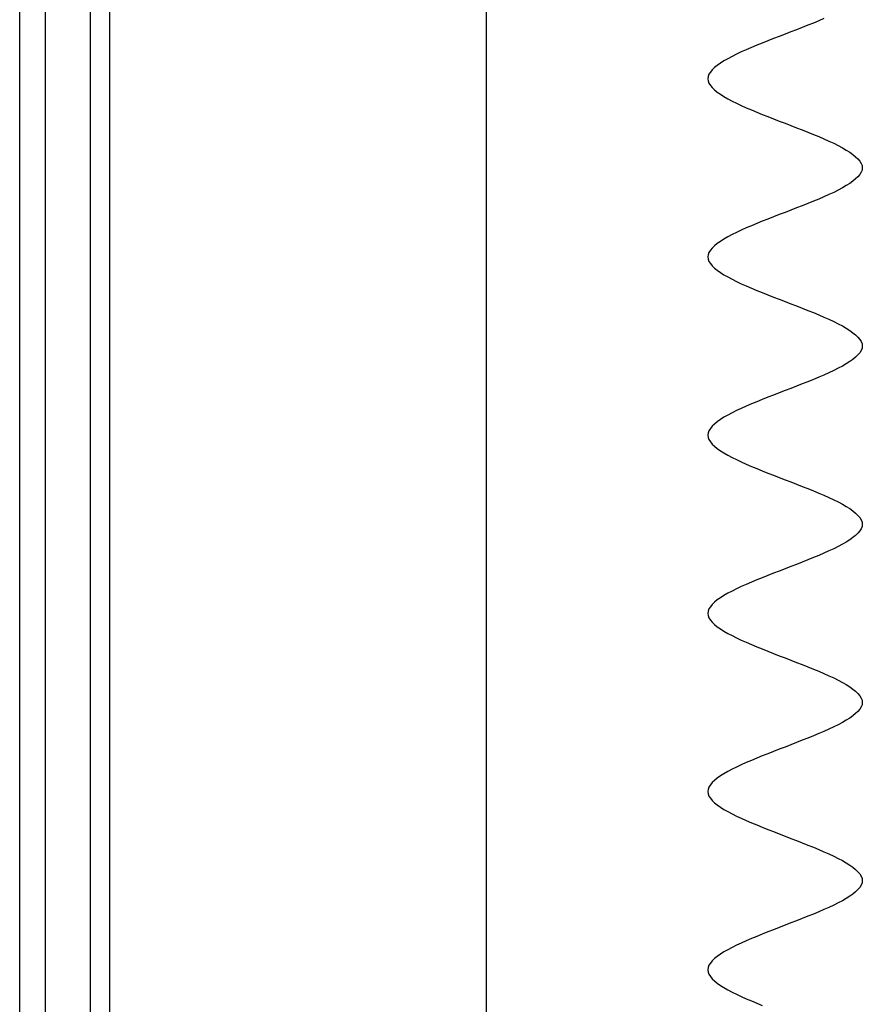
# Model space of a CAD drawing. Header units: millimetres. Extents: x 2502971067 to 2502991033, y 5626762590 to 5626807088.
# Tile 82 of 109: x 2502972200 to 2502972462, y 5626801798 to 5626802104. Entities that reach past the tile are written whole.
import ezdxf

# ---------------------------------------------------------------- set-up
doc = ezdxf.new("R2010")
doc.units = ezdxf.units.MM
doc.layers.add('A_Fenster-Fassade', color=2, linetype='Continuous')
doc.layers.add('I_Möbel', color=2, linetype='Continuous')

msp = doc.modelspace()

# ---------------------------------------------------------------- linework, layer by layer
at = {"layer": 'A_Fenster-Fassade'}
for p, q in [((2502972345, 5626772434.99819), (2502972345, 5626805960)), ((2502972199.811, 5626801222.2232), (2502972199.820404, 5626802397.77166)), ((2502972207.811, 5626801222.2232), (2502972207.820405, 5626802397.77166)), ((2502972221.811, 5626801222.22621), (2502972221.811, 5626802397.77166)), ((2502972227.805, 5626801222.22621), (2502972227.814404, 5626802397.77166))]:
    msp.add_line(p, q, dxfattribs=at)
at = {"layer": 'I_Möbel'}
for p, q in [((2502972444.90281, 5626802102.13051), (2502972443.15778, 5626802101.43748)), ((2502972446.61182, 5626802102.82354), (2502972444.90281, 5626802102.13051)), ((2502972448.27582, 5626802103.51657), (2502972446.61182, 5626802102.82354)), ((2502972449.88581, 5626802104.2096), (2502972448.27582, 5626802103.51657)), ((2502972437.79669, 5626802099.35839), (2502972435.99766, 5626802098.66536)), ((2502972439.59572, 5626802100.05142), (2502972437.79669, 5626802099.35839)), ((2502972441.38575, 5626802100.74445), (2502972439.59572, 5626802100.05142)), ((2502972443.15778, 5626802101.43748), (2502972441.38575, 5626802100.74445)), ((2502972430.6906, 5626802096.58628), (2502972428.9816, 5626802095.89325)), ((2502972432.43561, 5626802097.27931), (2502972430.6906, 5626802096.58628)), ((2502972434.20763, 5626802097.97234), (2502972432.43561, 5626802097.27931)), ((2502972435.99766, 5626802098.66536), (2502972434.20763, 5626802097.97234)), ((2502972422.68577, 5626802093.12113), (2502972421.29187, 5626802092.4281)), ((2502972424.1607, 5626802093.81416), (2502972422.68577, 5626802093.12113)), ((2502972425.70765, 5626802094.50719), (2502972424.1607, 5626802093.81416)), ((2502972427.31761, 5626802095.20022), (2502972425.70765, 5626802094.50719)), ((2502972428.9816, 5626802095.89325), (2502972427.31761, 5626802095.20022)), ((2502972417.68635, 5626802090.34901), (2502972416.70657, 5626802089.65598)), ((2502972418.78316, 5626802091.04204), (2502972417.68635, 5626802090.34901)), ((2502972419.988, 5626802091.73507), (2502972418.78316, 5626802091.04204)), ((2502972421.29187, 5626802092.4281), (2502972419.988, 5626802091.73507)), ((2502972414.13787, 5626802086.88387), (2502972413.87831, 5626802086.19084)), ((2502972414.55948, 5626802087.5769), (2502972414.13787, 5626802086.88387)), ((2502972415.13413, 5626802088.26992), (2502972414.55948, 5626802087.5769)), ((2502972415.85283, 5626802088.96295), (2502972415.13413, 5626802088.26992)), ((2502972416.70657, 5626802089.65598), (2502972415.85283, 5626802088.96295)), ((2502972413.87831, 5626802086.19084), (2502972413.7898, 5626802085.49781)), ((2502972413.7898, 5626802085.49781), (2502972413.87834, 5626802084.80478)), ((2502972413.87834, 5626802084.80478), (2502972414.13793, 5626802084.11175)), ((2502972414.13793, 5626802084.11175), (2502972414.55957, 5626802083.41872)), ((2502972414.55957, 5626802083.41872), (2502972415.13425, 5626802082.72569)), ((2502972415.13425, 5626802082.72569), (2502972415.85298, 5626802082.03266)), ((2502972415.85298, 5626802082.03266), (2502972416.70674, 5626802081.33963)), ((2502972416.70674, 5626802081.33963), (2502972417.68655, 5626802080.6466)), ((2502972417.68655, 5626802080.6466), (2502972418.78338, 5626802079.95357)), ((2502972418.78338, 5626802079.95357), (2502972419.98825, 5626802079.26054)), ((2502972419.98825, 5626802079.26054), (2502972421.29215, 5626802078.56751)), ((2502972421.29215, 5626802078.56751), (2502972422.68607, 5626802077.87448)), ((2502972422.68607, 5626802077.87448), (2502972424.16102, 5626802077.18146)), ((2502972424.16102, 5626802077.18146), (2502972425.70799, 5626802076.48843)), ((2502972425.70799, 5626802076.48843), (2502972427.31798, 5626802075.7954)), ((2502972427.31798, 5626802075.7954), (2502972428.98198, 5626802075.10237)), ((2502972428.98198, 5626802075.10237), (2502972430.69099, 5626802074.40934)), ((2502972430.69099, 5626802074.40934), (2502972432.43602, 5626802073.71631)), ((2502972432.43602, 5626802073.71631), (2502972434.20805, 5626802073.02328)), ((2502972434.20805, 5626802073.02328), (2502972435.99809, 5626802072.33025)), ((2502972435.99809, 5626802072.33025), (2502972437.79713, 5626802071.63722)), ((2502972437.79713, 5626802071.63722), (2502972439.59617, 5626802070.94419)), ((2502972439.59617, 5626802070.94419), (2502972441.38621, 5626802070.25116)), ((2502972441.38621, 5626802070.25116), (2502972443.15824, 5626802069.55813)), ((2502972443.15824, 5626802069.55813), (2502972444.90326, 5626802068.8651)), ((2502972444.90326, 5626802068.8651), (2502972446.61227, 5626802068.17207)), ((2502972446.61227, 5626802068.17207), (2502972448.27627, 5626802067.47904)), ((2502972448.27627, 5626802067.47904), (2502972449.88625, 5626802066.78602)), ((2502972449.88625, 5626802066.78602), (2502972451.43321, 5626802066.09299)), ((2502972451.43321, 5626802066.09299), (2502972452.90815, 5626802065.39996)), ((2502972452.90815, 5626802065.39996), (2502972454.30207, 5626802064.70693)), ((2502972454.30207, 5626802064.70693), (2502972455.60595, 5626802064.0139)), ((2502972455.60595, 5626802064.0139), (2502972456.81081, 5626802063.32087)), ((2502972456.81081, 5626802063.32087), (2502972457.90764, 5626802062.62784)), ((2502972457.90764, 5626802062.62784), (2502972458.88743, 5626802061.93481)), ((2502972458.88743, 5626802061.93481), (2502972459.74118, 5626802061.24178)), ((2502972459.74118, 5626802061.24178), (2502972460.45989, 5626802060.54875)), ((2502972460.45989, 5626802060.54875), (2502972461.03456, 5626802059.85572)), ((2502972461.03456, 5626802059.85572), (2502972461.45618, 5626802059.16269)), ((2502972461.45617, 5626802056.39057), (2502972461.03454, 5626802055.69755)), ((2502972461.71575, 5626802057.0836), (2502972461.45617, 5626802056.39057)), ((2502972461.45618, 5626802059.16269), (2502972461.71576, 5626802058.46966)), ((2502972461.80428, 5626802057.77663), (2502972461.71575, 5626802057.0836)), ((2502972461.71576, 5626802058.46966), (2502972461.80428, 5626802057.77663)), ((2502972458.88738, 5626802053.61846), (2502972457.90758, 5626802052.92543)), ((2502972459.74114, 5626802054.31149), (2502972458.88738, 5626802053.61846)), ((2502972460.45986, 5626802055.00452), (2502972459.74114, 5626802054.31149)), ((2502972461.03454, 5626802055.69755), (2502972460.45986, 5626802055.00452)), ((2502972452.90807, 5626802050.15331), (2502972451.43312, 5626802049.46028)), ((2502972454.30199, 5626802050.84634), (2502972452.90807, 5626802050.15331)), ((2502972455.60589, 5626802051.53937), (2502972454.30199, 5626802050.84634)), ((2502972456.81075, 5626802052.2324), (2502972455.60589, 5626802051.53937)), ((2502972457.90758, 5626802052.92543), (2502972456.81075, 5626802052.2324)), ((2502972446.61217, 5626802047.38119), (2502972444.90315, 5626802046.68816)), ((2502972448.27617, 5626802048.07422), (2502972446.61217, 5626802047.38119)), ((2502972449.88616, 5626802048.76725), (2502972448.27617, 5626802048.07422)), ((2502972451.43312, 5626802049.46028), (2502972449.88616, 5626802048.76725)), ((2502972437.79701, 5626802043.91605), (2502972435.99797, 5626802043.22302)), ((2502972439.59605, 5626802044.60908), (2502972437.79701, 5626802043.91605)), ((2502972441.38609, 5626802045.30211), (2502972439.59605, 5626802044.60908)), ((2502972443.15813, 5626802045.99513), (2502972441.38609, 5626802045.30211)), ((2502972444.90315, 5626802046.68816), (2502972443.15813, 5626802045.99513)), ((2502972430.69087, 5626802041.14393), (2502972428.98186, 5626802040.4509)), ((2502972432.4359, 5626802041.83696), (2502972430.69087, 5626802041.14393)), ((2502972434.20793, 5626802042.52999), (2502972432.4359, 5626802041.83696)), ((2502972435.99797, 5626802043.22302), (2502972434.20793, 5626802042.52999)), ((2502972424.16091, 5626802038.37181), (2502972422.68596, 5626802037.67878)), ((2502972425.70787, 5626802039.06484), (2502972424.16091, 5626802038.37181)), ((2502972427.31786, 5626802039.75787), (2502972425.70787, 5626802039.06484)), ((2502972428.98186, 5626802040.4509), (2502972427.31786, 5626802039.75787)), ((2502972417.68646, 5626802034.90667), (2502972416.70667, 5626802034.21364)), ((2502972418.78329, 5626802035.59969), (2502972417.68646, 5626802034.90667)), ((2502972419.98815, 5626802036.29272), (2502972418.78329, 5626802035.59969)), ((2502972421.29205, 5626802036.98575), (2502972419.98815, 5626802036.29272)), ((2502972422.68596, 5626802037.67878), (2502972421.29205, 5626802036.98575)), ((2502972414.55953, 5626802032.13455), (2502972414.1379, 5626802031.44152)), ((2502972415.1342, 5626802032.82758), (2502972414.55953, 5626802032.13455)), ((2502972415.85291, 5626802033.52061), (2502972415.1342, 5626802032.82758)), ((2502972416.70667, 5626802034.21364), (2502972415.85291, 5626802033.52061)), ((2502972413.87832, 5626802030.74849), (2502972413.7898, 5626802030.05546)), ((2502972413.7898, 5626802030.05546), (2502972413.87832, 5626802029.36243)), ((2502972414.1379, 5626802031.44152), (2502972413.87832, 5626802030.74849)), ((2502972413.87832, 5626802029.36243), (2502972414.1379, 5626802028.6694)), ((2502972414.1379, 5626802028.6694), (2502972414.55953, 5626802027.97637)), ((2502972414.55953, 5626802027.97637), (2502972415.13421, 5626802027.28334)), ((2502972415.13421, 5626802027.28334), (2502972415.85292, 5626802026.59031)), ((2502972415.85292, 5626802026.59031), (2502972416.70668, 5626802025.89728)), ((2502972416.70668, 5626802025.89728), (2502972417.68648, 5626802025.20425)), ((2502972417.68648, 5626802025.20425), (2502972418.78331, 5626802024.51123)), ((2502972418.78331, 5626802024.51123), (2502972419.98817, 5626802023.8182)), ((2502972419.98817, 5626802023.8182), (2502972421.29207, 5626802023.12517)), ((2502972421.29207, 5626802023.12517), (2502972422.68599, 5626802022.43214)), ((2502972422.68599, 5626802022.43214), (2502972424.16093, 5626802021.73911)), ((2502972424.16093, 5626802021.73911), (2502972425.7079, 5626802021.04608)), ((2502972425.7079, 5626802021.04608), (2502972427.31788, 5626802020.35305)), ((2502972427.31788, 5626802020.35305), (2502972428.98189, 5626802019.66002)), ((2502972428.98189, 5626802019.66002), (2502972430.6909, 5626802018.96699)), ((2502972430.6909, 5626802018.96699), (2502972432.43593, 5626802018.27396)), ((2502972432.43593, 5626802018.27396), (2502972434.20796, 5626802017.58093)), ((2502972434.20796, 5626802017.58093), (2502972435.998, 5626802016.8879)), ((2502972435.998, 5626802016.8879), (2502972437.79704, 5626802016.19487)), ((2502972437.79704, 5626802016.19487), (2502972439.59609, 5626802015.50184)), ((2502972439.59609, 5626802015.50184), (2502972441.38613, 5626802014.80881)), ((2502972441.38613, 5626802014.80881), (2502972443.15816, 5626802014.11579)), ((2502972443.15816, 5626802014.11579), (2502972444.90319, 5626802013.42276)), ((2502972444.90319, 5626802013.42276), (2502972446.6122, 5626802012.72973)), ((2502972446.6122, 5626802012.72973), (2502972448.2762, 5626802012.0367)), ((2502972448.2762, 5626802012.0367), (2502972449.88619, 5626802011.34367)), ((2502972449.88619, 5626802011.34367), (2502972451.43315, 5626802010.65064)), ((2502972451.43315, 5626802010.65064), (2502972452.9081, 5626802009.95761)), ((2502972452.9081, 5626802009.95761), (2502972454.30202, 5626802009.26458)), ((2502972454.30202, 5626802009.26458), (2502972455.60591, 5626802008.57155)), ((2502972455.60591, 5626802008.57155), (2502972456.81077, 5626802007.87852)), ((2502972456.81077, 5626802007.87852), (2502972457.9076, 5626802007.18549)), ((2502972457.9076, 5626802007.18549), (2502972458.8874, 5626802006.49246)), ((2502972458.8874, 5626802006.49246), (2502972459.74116, 5626802005.79943)), ((2502972459.74116, 5626802005.79943), (2502972460.45987, 5626802005.1064)), ((2502972460.45987, 5626802005.1064), (2502972461.03455, 5626802004.41337)), ((2502972461.03455, 5626802004.41337), (2502972461.45617, 5626802003.72035)), ((2502972461.45617, 5626802003.72035), (2502972461.71575, 5626802003.02732)), ((2502972461.71575, 5626802001.64126), (2502972461.45617, 5626802000.94823)), ((2502972461.71575, 5626802003.02732), (2502972461.80428, 5626802002.33429)), ((2502972461.80428, 5626802002.33429), (2502972461.71575, 5626802001.64126)), ((2502972458.8874, 5626801998.17611), (2502972457.9076, 5626801997.48308)), ((2502972459.74115, 5626801998.86914), (2502972458.8874, 5626801998.17611)), ((2502972460.45987, 5626801999.56217), (2502972459.74115, 5626801998.86914)), ((2502972461.03454, 5626802000.2552), (2502972460.45987, 5626801999.56217)), ((2502972461.45617, 5626802000.94823), (2502972461.03454, 5626802000.2552)), ((2502972454.30201, 5626801995.40399), (2502972452.90809, 5626801994.71096)), ((2502972455.60591, 5626801996.09702), (2502972454.30201, 5626801995.40399)), ((2502972456.81077, 5626801996.79005), (2502972455.60591, 5626801996.09702)), ((2502972457.9076, 5626801997.48308), (2502972456.81077, 5626801996.79005)), ((2502972446.61219, 5626801991.93885), (2502972444.90318, 5626801991.24582)), ((2502972448.2762, 5626801992.63188), (2502972446.61219, 5626801991.93885)), ((2502972449.88618, 5626801993.3249), (2502972448.2762, 5626801992.63188)), ((2502972451.43315, 5626801994.01793), (2502972449.88618, 5626801993.3249)), ((2502972452.90809, 5626801994.71096), (2502972451.43315, 5626801994.01793)), ((2502972439.59608, 5626801989.16673), (2502972437.79704, 5626801988.4737)), ((2502972441.38612, 5626801989.85976), (2502972439.59608, 5626801989.16673)), ((2502972443.15815, 5626801990.55279), (2502972441.38612, 5626801989.85976)), ((2502972444.90318, 5626801991.24582), (2502972443.15815, 5626801990.55279)), ((2502972430.69089, 5626801985.70158), (2502972428.98188, 5626801985.00855)), ((2502972432.43592, 5626801986.39461), (2502972430.69089, 5626801985.70158)), ((2502972434.20795, 5626801987.08764), (2502972432.43592, 5626801986.39461)), ((2502972435.99799, 5626801987.78067), (2502972434.20795, 5626801987.08764)), ((2502972437.79704, 5626801988.4737), (2502972435.99799, 5626801987.78067)), ((2502972424.16092, 5626801982.92946), (2502972422.68598, 5626801982.23644)), ((2502972425.70789, 5626801983.62249), (2502972424.16092, 5626801982.92946)), ((2502972427.31788, 5626801984.31552), (2502972425.70789, 5626801983.62249)), ((2502972428.98188, 5626801985.00855), (2502972427.31788, 5626801984.31552)), ((2502972418.7833, 5626801980.15735), (2502972417.68647, 5626801979.46432)), ((2502972419.98817, 5626801980.85038), (2502972418.7833, 5626801980.15735)), ((2502972421.29206, 5626801981.54341), (2502972419.98817, 5626801980.85038)), ((2502972422.68598, 5626801982.23644), (2502972421.29206, 5626801981.54341)), ((2502972414.55953, 5626801976.6922), (2502972414.1379, 5626801975.99917)), ((2502972415.1342, 5626801977.38523), (2502972414.55953, 5626801976.6922)), ((2502972415.85292, 5626801978.07826), (2502972415.1342, 5626801977.38523)), ((2502972416.70668, 5626801978.77129), (2502972415.85292, 5626801978.07826)), ((2502972417.68647, 5626801979.46432), (2502972416.70668, 5626801978.77129)), ((2502972413.87832, 5626801975.30614), (2502972413.7898, 5626801974.61311)), ((2502972413.7898, 5626801974.61311), (2502972413.87832, 5626801973.92008)), ((2502972414.1379, 5626801975.99917), (2502972413.87832, 5626801975.30614)), ((2502972413.87832, 5626801973.92008), (2502972414.1379, 5626801973.22705)), ((2502972414.1379, 5626801973.22705), (2502972414.55953, 5626801972.53402)), ((2502972414.55953, 5626801972.53402), (2502972415.1342, 5626801971.841)), ((2502972415.1342, 5626801971.841), (2502972415.85292, 5626801971.14797)), ((2502972415.85292, 5626801971.14797), (2502972416.70668, 5626801970.45494)), ((2502972416.70668, 5626801970.45494), (2502972417.68647, 5626801969.76191)), ((2502972417.68647, 5626801969.76191), (2502972418.7833, 5626801969.06888)), ((2502972418.7833, 5626801969.06888), (2502972419.98817, 5626801968.37585)), ((2502972419.98817, 5626801968.37585), (2502972421.29206, 5626801967.68282)), ((2502972421.29206, 5626801967.68282), (2502972422.68598, 5626801966.98979)), ((2502972422.68598, 5626801966.98979), (2502972424.16093, 5626801966.29676)), ((2502972424.16093, 5626801966.29676), (2502972425.70789, 5626801965.60373)), ((2502972425.70789, 5626801965.60373), (2502972427.31788, 5626801964.9107)), ((2502972427.31788, 5626801964.9107), (2502972428.98188, 5626801964.21767)), ((2502972428.98188, 5626801964.21767), (2502972430.69089, 5626801963.52464)), ((2502972430.69089, 5626801963.52464), (2502972432.43592, 5626801962.83161)), ((2502972432.43592, 5626801962.83161), (2502972434.20796, 5626801962.13858)), ((2502972434.20796, 5626801962.13858), (2502972435.998, 5626801961.44556)), ((2502972435.998, 5626801961.44556), (2502972437.79704, 5626801960.75253)), ((2502972437.79704, 5626801960.75253), (2502972439.59608, 5626801960.0595)), ((2502972439.59608, 5626801960.0595), (2502972441.38612, 5626801959.36647)), ((2502972441.38612, 5626801959.36647), (2502972443.15815, 5626801958.67344)), ((2502972443.15815, 5626801958.67344), (2502972444.90318, 5626801957.98041)), ((2502972444.90318, 5626801957.98041), (2502972446.6122, 5626801957.28738)), ((2502972446.6122, 5626801957.28738), (2502972448.2762, 5626801956.59435)), ((2502972448.2762, 5626801956.59435), (2502972449.88618, 5626801955.90132)), ((2502972449.88618, 5626801955.90132), (2502972451.43315, 5626801955.20829)), ((2502972451.43315, 5626801955.20829), (2502972452.90809, 5626801954.51526)), ((2502972452.90809, 5626801954.51526), (2502972454.30202, 5626801953.82223)), ((2502972454.30202, 5626801953.82223), (2502972455.60591, 5626801953.1292)), ((2502972455.60591, 5626801953.1292), (2502972456.81077, 5626801952.43617)), ((2502972456.81077, 5626801952.43617), (2502972457.9076, 5626801951.74314)), ((2502972457.9076, 5626801951.74314), (2502972458.8874, 5626801951.05012)), ((2502972458.8874, 5626801951.05012), (2502972459.74116, 5626801950.35709)), ((2502972459.74116, 5626801950.35709), (2502972460.45987, 5626801949.66406)), ((2502972460.45987, 5626801949.66406), (2502972461.03455, 5626801948.97103)), ((2502972461.03455, 5626801948.97103), (2502972461.45617, 5626801948.278)), ((2502972461.45617, 5626801948.278), (2502972461.71575, 5626801947.58497)), ((2502972461.71575, 5626801946.19891), (2502972461.45617, 5626801945.50588)), ((2502972461.71575, 5626801947.58497), (2502972461.80428, 5626801946.89194)), ((2502972461.80428, 5626801946.89194), (2502972461.71575, 5626801946.19891)), ((2502972459.74116, 5626801943.42679), (2502972458.8874, 5626801942.73376)), ((2502972460.45987, 5626801944.11982), (2502972459.74116, 5626801943.42679)), ((2502972461.03455, 5626801944.81285), (2502972460.45987, 5626801944.11982)), ((2502972461.45617, 5626801945.50588), (2502972461.03455, 5626801944.81285)), ((2502972454.30202, 5626801939.96165), (2502972452.90809, 5626801939.26862)), ((2502972455.60591, 5626801940.65468), (2502972454.30202, 5626801939.96165)), ((2502972456.81077, 5626801941.3477), (2502972455.60591, 5626801940.65468)), ((2502972457.9076, 5626801942.04073), (2502972456.81077, 5626801941.3477)), ((2502972458.8874, 5626801942.73376), (2502972457.9076, 5626801942.04073)), ((2502972448.2762, 5626801937.18953), (2502972446.6122, 5626801936.4965)), ((2502972449.88618, 5626801937.88256), (2502972448.2762, 5626801937.18953)), ((2502972451.43315, 5626801938.57559), (2502972449.88618, 5626801937.88256)), ((2502972452.90809, 5626801939.26862), (2502972451.43315, 5626801938.57559)), ((2502972439.59608, 5626801933.72438), (2502972437.79704, 5626801933.03135)), ((2502972441.38612, 5626801934.41741), (2502972439.59608, 5626801933.72438)), ((2502972443.15815, 5626801935.11044), (2502972441.38612, 5626801934.41741)), ((2502972444.90318, 5626801935.80347), (2502972443.15815, 5626801935.11044)), ((2502972446.6122, 5626801936.4965), (2502972444.90318, 5626801935.80347)), ((2502972432.43592, 5626801930.95226), (2502972430.69089, 5626801930.25923)), ((2502972434.20796, 5626801931.64529), (2502972432.43592, 5626801930.95226)), ((2502972435.998, 5626801932.33832), (2502972434.20796, 5626801931.64529)), ((2502972437.79704, 5626801933.03135), (2502972435.998, 5626801932.33832)), ((2502972424.16093, 5626801927.48712), (2502972422.68598, 5626801926.79409)), ((2502972425.70789, 5626801928.18015), (2502972424.16093, 5626801927.48712)), ((2502972427.31788, 5626801928.87318), (2502972425.70789, 5626801928.18015)), ((2502972428.98188, 5626801929.56621), (2502972427.31788, 5626801928.87318)), ((2502972430.69089, 5626801930.25923), (2502972428.98188, 5626801929.56621)), ((2502972418.7833, 5626801924.715), (2502972417.68647, 5626801924.02197)), ((2502972419.98817, 5626801925.40803), (2502972418.7833, 5626801924.715)), ((2502972421.29206, 5626801926.10106), (2502972419.98817, 5626801925.40803)), ((2502972422.68598, 5626801926.79409), (2502972421.29206, 5626801926.10106)), ((2502972415.1342, 5626801921.94288), (2502972414.55953, 5626801921.24985)), ((2502972415.85292, 5626801922.63591), (2502972415.1342, 5626801921.94288)), ((2502972416.70668, 5626801923.32894), (2502972415.85292, 5626801922.63591)), ((2502972417.68647, 5626801924.02197), (2502972416.70668, 5626801923.32894)), ((2502972413.87832, 5626801919.86379), (2502972413.7898, 5626801919.17077)), ((2502972413.7898, 5626801919.17077), (2502972413.87832, 5626801918.47774)), ((2502972414.1379, 5626801920.55682), (2502972413.87832, 5626801919.86379)), ((2502972413.87832, 5626801918.47774), (2502972414.1379, 5626801917.78471)), ((2502972414.55953, 5626801921.24985), (2502972414.1379, 5626801920.55682)), ((2502972414.1379, 5626801917.78471), (2502972414.55953, 5626801917.09168)), ((2502972414.55953, 5626801917.09168), (2502972415.1342, 5626801916.39865)), ((2502972415.1342, 5626801916.39865), (2502972415.85292, 5626801915.70562)), ((2502972415.85292, 5626801915.70562), (2502972416.70668, 5626801915.01259)), ((2502972416.70668, 5626801915.01259), (2502972417.68647, 5626801914.31956)), ((2502972417.68647, 5626801914.31956), (2502972418.7833, 5626801913.62653)), ((2502972418.7833, 5626801913.62653), (2502972419.98817, 5626801912.9335)), ((2502972419.98817, 5626801912.9335), (2502972421.29206, 5626801912.24047)), ((2502972421.29206, 5626801912.24047), (2502972422.68598, 5626801911.54744)), ((2502972422.68598, 5626801911.54744), (2502972424.16092, 5626801910.85441)), ((2502972424.16092, 5626801910.85441), (2502972425.70789, 5626801910.16138)), ((2502972425.70789, 5626801910.16138), (2502972427.31788, 5626801909.46835)), ((2502972427.31788, 5626801909.46835), (2502972428.98188, 5626801908.77533)), ((2502972428.98188, 5626801908.77533), (2502972430.69089, 5626801908.0823)), ((2502972430.69089, 5626801908.0823), (2502972432.43592, 5626801907.38927)), ((2502972432.43592, 5626801907.38927), (2502972434.20795, 5626801906.69624)), ((2502972434.20795, 5626801906.69624), (2502972435.99799, 5626801906.00321)), ((2502972435.99799, 5626801906.00321), (2502972437.79704, 5626801905.31018)), ((2502972437.79704, 5626801905.31018), (2502972439.59608, 5626801904.61715)), ((2502972439.59608, 5626801904.61715), (2502972441.38612, 5626801903.92412)), ((2502972441.38612, 5626801903.92412), (2502972443.15815, 5626801903.23109)), ((2502972443.15815, 5626801903.23109), (2502972444.90318, 5626801902.53806)), ((2502972444.90318, 5626801902.53806), (2502972446.61219, 5626801901.84503)), ((2502972446.61219, 5626801901.84503), (2502972448.2762, 5626801901.152)), ((2502972448.2762, 5626801901.152), (2502972449.88618, 5626801900.45897)), ((2502972449.88618, 5626801900.45897), (2502972451.43315, 5626801899.76594)), ((2502972451.43315, 5626801899.76594), (2502972452.90809, 5626801899.07291)), ((2502972452.90809, 5626801899.07291), (2502972454.30201, 5626801898.37989)), ((2502972454.30201, 5626801898.37989), (2502972455.60591, 5626801897.68686)), ((2502972455.60591, 5626801897.68686), (2502972456.81077, 5626801896.99383)), ((2502972456.81077, 5626801896.99383), (2502972457.9076, 5626801896.3008)), ((2502972457.9076, 5626801896.3008), (2502972458.8874, 5626801895.60777)), ((2502972458.8874, 5626801895.60777), (2502972459.74115, 5626801894.91474)), ((2502972459.74115, 5626801894.91474), (2502972460.45987, 5626801894.22171)), ((2502972460.45987, 5626801894.22171), (2502972461.03454, 5626801893.52868)), ((2502972461.03454, 5626801893.52868), (2502972461.45617, 5626801892.83565)), ((2502972461.45617, 5626801892.83565), (2502972461.71575, 5626801892.14262)), ((2502972461.71575, 5626801890.75656), (2502972461.45617, 5626801890.06353)), ((2502972461.71575, 5626801892.14262), (2502972461.80428, 5626801891.44959)), ((2502972461.80428, 5626801891.44959), (2502972461.71575, 5626801890.75656)), ((2502972459.74116, 5626801887.98445), (2502972458.8874, 5626801887.29142)), ((2502972460.45987, 5626801888.67747), (2502972459.74116, 5626801887.98445)), ((2502972461.03455, 5626801889.3705), (2502972460.45987, 5626801888.67747)), ((2502972461.45617, 5626801890.06353), (2502972461.03455, 5626801889.3705)), ((2502972455.60591, 5626801885.21233), (2502972454.30202, 5626801884.5193)), ((2502972456.81077, 5626801885.90536), (2502972455.60591, 5626801885.21233)), ((2502972457.9076, 5626801886.59839), (2502972456.81077, 5626801885.90536)), ((2502972458.8874, 5626801887.29142), (2502972457.9076, 5626801886.59839)), ((2502972448.2762, 5626801881.74718), (2502972446.6122, 5626801881.05415)), ((2502972449.88619, 5626801882.44021), (2502972448.2762, 5626801881.74718)), ((2502972451.43315, 5626801883.13324), (2502972449.88619, 5626801882.44021)), ((2502972452.9081, 5626801883.82627), (2502972451.43315, 5626801883.13324)), ((2502972454.30202, 5626801884.5193), (2502972452.9081, 5626801883.82627)), ((2502972441.38613, 5626801878.97506), (2502972439.59609, 5626801878.28203)), ((2502972443.15816, 5626801879.66809), (2502972441.38613, 5626801878.97506)), ((2502972444.90319, 5626801880.36112), (2502972443.15816, 5626801879.66809)), ((2502972446.6122, 5626801881.05415), (2502972444.90319, 5626801880.36112)), ((2502972432.43593, 5626801875.50992), (2502972430.6909, 5626801874.81689)), ((2502972434.20796, 5626801876.20295), (2502972432.43593, 5626801875.50992)), ((2502972435.998, 5626801876.89598), (2502972434.20796, 5626801876.20295)), ((2502972437.79704, 5626801877.589), (2502972435.998, 5626801876.89598)), ((2502972439.59609, 5626801878.28203), (2502972437.79704, 5626801877.589)), ((2502972425.7079, 5626801872.7378), (2502972424.16093, 5626801872.04477)), ((2502972427.31788, 5626801873.43083), (2502972425.7079, 5626801872.7378)), ((2502972428.98189, 5626801874.12386), (2502972427.31788, 5626801873.43083)), ((2502972430.6909, 5626801874.81689), (2502972428.98189, 5626801874.12386)), ((2502972418.78331, 5626801869.27265), (2502972417.68648, 5626801868.57962)), ((2502972419.98817, 5626801869.96568), (2502972418.78331, 5626801869.27265)), ((2502972421.29207, 5626801870.65871), (2502972419.98817, 5626801869.96568)), ((2502972422.68599, 5626801871.35174), (2502972421.29207, 5626801870.65871)), ((2502972424.16093, 5626801872.04477), (2502972422.68599, 5626801871.35174)), ((2502972415.13421, 5626801866.50054), (2502972414.55953, 5626801865.80751)), ((2502972415.85292, 5626801867.19356), (2502972415.13421, 5626801866.50054)), ((2502972416.70668, 5626801867.88659), (2502972415.85292, 5626801867.19356)), ((2502972417.68648, 5626801868.57962), (2502972416.70668, 5626801867.88659)), ((2502972413.87832, 5626801864.42145), (2502972413.7898, 5626801863.72842)), ((2502972413.7898, 5626801863.72842), (2502972413.87832, 5626801863.03539)), ((2502972414.1379, 5626801865.11448), (2502972413.87832, 5626801864.42145)), ((2502972414.55953, 5626801865.80751), (2502972414.1379, 5626801865.11448)), ((2502972413.87832, 5626801863.03539), (2502972414.1379, 5626801862.34236)), ((2502972414.1379, 5626801862.34236), (2502972414.55953, 5626801861.64933)), ((2502972414.55953, 5626801861.64933), (2502972415.1342, 5626801860.9563)), ((2502972415.1342, 5626801860.9563), (2502972415.85291, 5626801860.26327)), ((2502972415.85291, 5626801860.26327), (2502972416.70667, 5626801859.57024)), ((2502972416.70667, 5626801859.57024), (2502972417.68646, 5626801858.87721)), ((2502972417.68646, 5626801858.87721), (2502972418.78329, 5626801858.18418)), ((2502972418.78329, 5626801858.18418), (2502972419.98815, 5626801857.49115)), ((2502972419.98815, 5626801857.49115), (2502972421.29205, 5626801856.79812)), ((2502972421.29205, 5626801856.79812), (2502972422.68596, 5626801856.1051)), ((2502972422.68596, 5626801856.1051), (2502972424.16091, 5626801855.41207)), ((2502972424.16091, 5626801855.41207), (2502972425.70787, 5626801854.71904)), ((2502972425.70787, 5626801854.71904), (2502972427.31786, 5626801854.02601)), ((2502972427.31786, 5626801854.02601), (2502972428.98186, 5626801853.33298)), ((2502972428.98186, 5626801853.33298), (2502972430.69087, 5626801852.63995)), ((2502972430.69087, 5626801852.63995), (2502972432.4359, 5626801851.94692)), ((2502972432.4359, 5626801851.94692), (2502972434.20793, 5626801851.25389)), ((2502972434.20793, 5626801851.25389), (2502972435.99797, 5626801850.56086)), ((2502972435.99797, 5626801850.56086), (2502972437.79701, 5626801849.86783)), ((2502972437.79701, 5626801849.86783), (2502972439.59605, 5626801849.1748)), ((2502972439.59605, 5626801849.1748), (2502972441.38609, 5626801848.48177)), ((2502972441.38609, 5626801848.48177), (2502972443.15813, 5626801847.78874)), ((2502972443.15813, 5626801847.78874), (2502972444.90315, 5626801847.09571)), ((2502972444.90315, 5626801847.09571), (2502972446.61217, 5626801846.40268)), ((2502972446.61217, 5626801846.40268), (2502972448.27617, 5626801845.70966)), ((2502972448.27617, 5626801845.70966), (2502972449.88616, 5626801845.01663)), ((2502972449.88616, 5626801845.01663), (2502972451.43312, 5626801844.3236)), ((2502972451.43312, 5626801844.3236), (2502972452.90807, 5626801843.63057)), ((2502972452.90807, 5626801843.63057), (2502972454.30199, 5626801842.93754)), ((2502972454.30199, 5626801842.93754), (2502972455.60589, 5626801842.24451)), ((2502972455.60589, 5626801842.24451), (2502972456.81075, 5626801841.55148)), ((2502972456.81075, 5626801841.55148), (2502972457.90758, 5626801840.85845)), ((2502972457.90758, 5626801840.85845), (2502972458.88738, 5626801840.16542)), ((2502972458.88738, 5626801840.16542), (2502972459.74114, 5626801839.47239)), ((2502972459.74114, 5626801839.47239), (2502972460.45986, 5626801838.77936)), ((2502972460.45986, 5626801838.77936), (2502972461.03454, 5626801838.08633)), ((2502972461.03454, 5626801838.08633), (2502972461.45617, 5626801837.3933)), ((2502972461.45617, 5626801837.3933), (2502972461.71575, 5626801836.70027)), ((2502972461.71575, 5626801836.70027), (2502972461.80428, 5626801836.00724)), ((2502972461.80428, 5626801836.00724), (2502972461.71576, 5626801835.31422)), ((2502972459.74118, 5626801832.5421), (2502972458.88743, 5626801831.84907)), ((2502972460.45989, 5626801833.23513), (2502972459.74118, 5626801832.5421)), ((2502972461.03456, 5626801833.92816), (2502972460.45989, 5626801833.23513)), ((2502972461.45618, 5626801834.62119), (2502972461.03456, 5626801833.92816)), ((2502972461.71576, 5626801835.31422), (2502972461.45618, 5626801834.62119)), ((2502972455.60595, 5626801829.76998), (2502972454.30207, 5626801829.07695)), ((2502972456.81081, 5626801830.46301), (2502972455.60595, 5626801829.76998)), ((2502972457.90764, 5626801831.15604), (2502972456.81081, 5626801830.46301)), ((2502972458.88743, 5626801831.84907), (2502972457.90764, 5626801831.15604)), ((2502972449.88625, 5626801826.99786), (2502972448.27627, 5626801826.30483)), ((2502972451.43321, 5626801827.69089), (2502972449.88625, 5626801826.99786)), ((2502972452.90815, 5626801828.38392), (2502972451.43321, 5626801827.69089)), ((2502972454.30207, 5626801829.07695), (2502972452.90815, 5626801828.38392)), ((2502972441.38621, 5626801823.53272), (2502972439.59617, 5626801822.83969)), ((2502972443.15824, 5626801824.22575), (2502972441.38621, 5626801823.53272)), ((2502972444.90326, 5626801824.91878), (2502972443.15824, 5626801824.22575)), ((2502972446.61227, 5626801825.6118), (2502972444.90326, 5626801824.91878)), ((2502972448.27627, 5626801826.30483), (2502972446.61227, 5626801825.6118)), ((2502972434.20805, 5626801820.7606), (2502972432.43602, 5626801820.06757)), ((2502972435.99809, 5626801821.45363), (2502972434.20805, 5626801820.7606)), ((2502972437.79713, 5626801822.14666), (2502972435.99809, 5626801821.45363)), ((2502972439.59617, 5626801822.83969), (2502972437.79713, 5626801822.14666)), ((2502972425.70799, 5626801817.29545), (2502972424.16102, 5626801816.60242)), ((2502972427.31798, 5626801817.98848), (2502972425.70799, 5626801817.29545)), ((2502972428.98198, 5626801818.68151), (2502972427.31798, 5626801817.98848)), ((2502972430.69099, 5626801819.37454), (2502972428.98198, 5626801818.68151)), ((2502972432.43602, 5626801820.06757), (2502972430.69099, 5626801819.37454)), ((2502972419.98825, 5626801814.52333), (2502972418.78338, 5626801813.83031)), ((2502972421.29215, 5626801815.21636), (2502972419.98825, 5626801814.52333)), ((2502972422.68607, 5626801815.90939), (2502972421.29215, 5626801815.21636)), ((2502972424.16102, 5626801816.60242), (2502972422.68607, 5626801815.90939)), ((2502972415.13425, 5626801811.05819), (2502972414.55957, 5626801810.36516)), ((2502972415.85298, 5626801811.75122), (2502972415.13425, 5626801811.05819)), ((2502972416.70674, 5626801812.44425), (2502972415.85298, 5626801811.75122)), ((2502972417.68655, 5626801813.13728), (2502972416.70674, 5626801812.44425)), ((2502972418.78338, 5626801813.83031), (2502972417.68655, 5626801813.13728)), ((2502972413.87834, 5626801808.9791), (2502972413.7898, 5626801808.28607)), ((2502972413.7898, 5626801808.28607), (2502972413.87831, 5626801807.59304)), ((2502972414.13793, 5626801809.67213), (2502972413.87834, 5626801808.9791)), ((2502972414.55957, 5626801810.36516), (2502972414.13793, 5626801809.67213)), ((2502972413.87831, 5626801807.59304), (2502972414.13787, 5626801806.90001)), ((2502972414.13787, 5626801806.90001), (2502972414.55948, 5626801806.20698)), ((2502972414.55948, 5626801806.20698), (2502972415.13413, 5626801805.51395)), ((2502972415.13413, 5626801805.51395), (2502972415.85283, 5626801804.82092)), ((2502972415.85283, 5626801804.82092), (2502972416.70657, 5626801804.12789)), ((2502972416.70657, 5626801804.12789), (2502972417.68635, 5626801803.43487)), ((2502972417.68635, 5626801803.43487), (2502972418.78316, 5626801802.74184)), ((2502972418.78316, 5626801802.74184), (2502972419.988, 5626801802.04881)), ((2502972419.988, 5626801802.04881), (2502972421.29187, 5626801801.35578)), ((2502972421.29187, 5626801801.35578), (2502972422.68577, 5626801800.66275)), ((2502972422.68577, 5626801800.66275), (2502972424.1607, 5626801799.96972)), ((2502972424.1607, 5626801799.96972), (2502972425.70765, 5626801799.27669)), ((2502972425.70765, 5626801799.27669), (2502972427.31761, 5626801798.58366)), ((2502972427.31761, 5626801798.58366), (2502972428.9816, 5626801797.89063)), ((2502972428.9816, 5626801797.89063), (2502972430.6906, 5626801797.1976))]:
    msp.add_line(p, q, dxfattribs=at)

doc.saveas('drawing.dxf')
